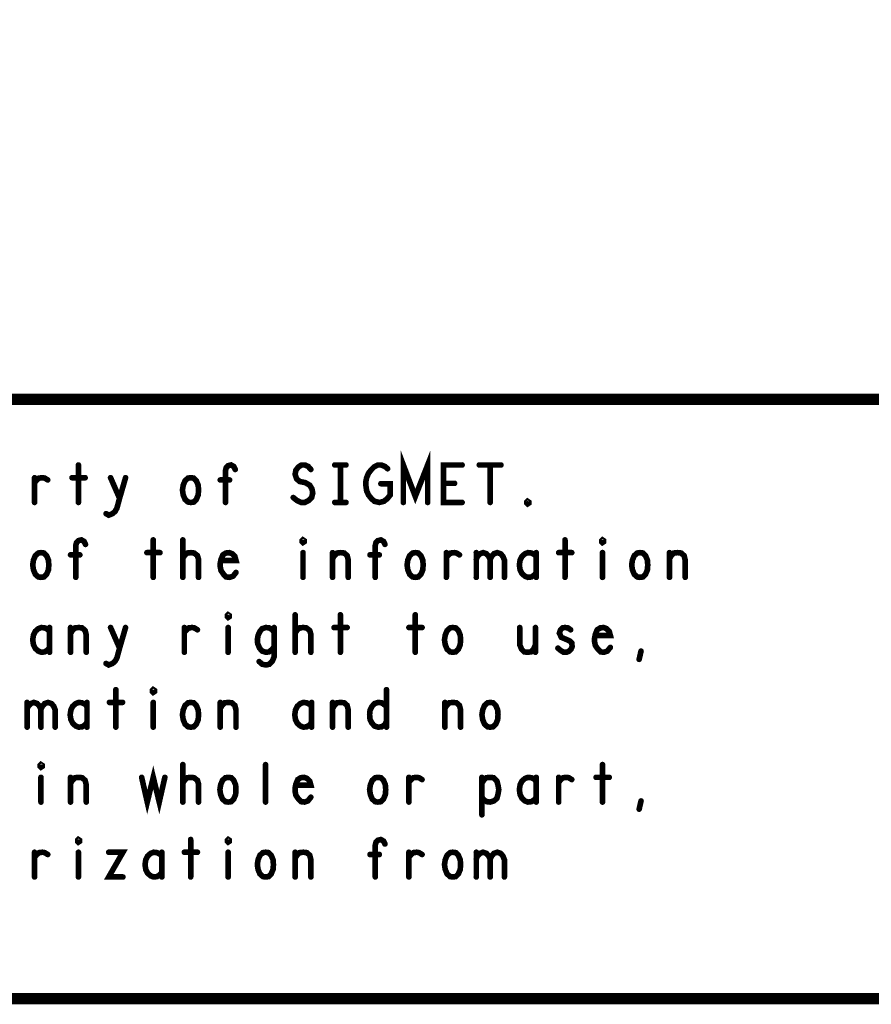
# Model space of a CAD drawing. Extents: x 28 to 61, y 24.9 to 46.
# Tile 32 of 59: x 52.4 to 54.6, y 24.9 to 27.6. Entities that reach past the tile are written whole.
import ezdxf

# ---------------------------------------------------------------- set-up
doc = ezdxf.new("R2010")
doc.units = 0
doc.layers.add('1', color=2, linetype='CONTINUOUS')

msp = doc.modelspace()

# ---------------------------------------------------------------- linework, layer by layer
at = {"layer": '1'}
for points, const_width in [([(27.97, 24.965), (60.97, 24.965), (60.97, 45.965), (27.97, 45.965), (27.97, 24.965)], 0.03), ([(54.77, 26.565), (48.77, 26.565), (48.77, 24.965)], 0.03), ([(53.375, 26.29), (53.375, 26.39), (53.407, 26.306), (53.44, 26.39), (53.44, 26.29)], 0.015), ([(52.507, 26.39), (52.507, 26.29)], 0.015), ([(52.9, 26.29), (52.9, 26.375), (52.902, 26.383), (52.907, 26.388), (52.915, 26.39), (52.922, 26.386), (52.926, 26.378)], 0.015), ([(53.081, 26.303), (53.091, 26.295), (53.102, 26.29), (53.112, 26.29), (53.122, 26.295), (53.13, 26.303), (53.133, 26.315), (53.131, 26.326), (53.125, 26.336), (53.113, 26.343), (53.098, 26.346), (53.09, 26.353), (53.086, 26.365), (53.088, 26.376), (53.095, 26.385), (53.103, 26.39), (53.112, 26.39), (53.121, 26.386), (53.128, 26.378)], 0.015), ([(53.192, 26.39), (53.222, 26.39)], 0.015), ([(53.207, 26.39), (53.207, 26.29)], 0.015), ([(53.315, 26.34), (53.34, 26.34), (53.34, 26.31), (53.332, 26.3), (53.323, 26.293), (53.311, 26.29), (53.298, 26.293), (53.29, 26.3), (53.282, 26.31), (53.277, 26.321), (53.275, 26.335), (53.275, 26.346), (53.277, 26.356), (53.282, 26.368), (53.29, 26.378), (53.297, 26.385), (53.307, 26.39), (53.316, 26.39), (53.326, 26.386), (53.333, 26.38)], 0.015), ([(53.532, 26.29), (53.482, 26.29), (53.482, 26.39), (53.532, 26.39)], 0.015), ([(53.578, 26.39), (53.636, 26.39)], 0.015), ([(53.607, 26.39), (53.607, 26.29)], 0.015), ([(52.39, 26.343), (52.396, 26.35), (52.402, 26.355), (52.411, 26.356), (52.417, 26.355), (52.425, 26.35)], 0.015), ([(52.39, 26.29), (52.39, 26.356)], 0.015), ([(52.49, 26.356), (52.525, 26.356)], 0.015), ([(52.581, 26.26), (52.588, 26.256), (52.598, 26.26), (52.605, 26.266), (52.61, 26.275), (52.617, 26.301), (52.633, 26.356)], 0.015), ([(52.593, 26.356), (52.617, 26.301)], 0.015), ([(52.807, 26.29), (52.8, 26.291), (52.792, 26.298), (52.787, 26.31), (52.785, 26.323), (52.787, 26.336), (52.792, 26.348), (52.8, 26.355), (52.807, 26.356), (52.815, 26.355), (52.822, 26.348), (52.827, 26.336), (52.828, 26.323), (52.827, 26.31), (52.822, 26.298), (52.815, 26.291), (52.807, 26.29)], 0.015), ([(52.911, 26.35), (52.886, 26.35)], 0.015), ([(53.512, 26.341), (53.482, 26.341)], 0.015), ([(53.192, 26.29), (53.222, 26.29)], 0.015), ([(53.707, 26.286), (53.705, 26.288), (53.705, 26.291), (53.707, 26.293), (53.71, 26.291), (53.71, 26.288), (53.707, 26.286)], 0.015), ([(52.5, 26.09), (52.5, 26.175), (52.502, 26.183), (52.507, 26.188), (52.515, 26.19), (52.522, 26.186), (52.526, 26.178)], 0.015), ([(52.707, 26.19), (52.707, 26.09)], 0.015), ([(52.786, 26.09), (52.786, 26.19)], 0.015), ([(53.107, 26.183), (53.105, 26.185), (53.105, 26.188), (53.107, 26.19), (53.11, 26.188), (53.11, 26.185), (53.107, 26.183)], 0.015), ([(53.3, 26.09), (53.3, 26.175), (53.302, 26.183), (53.307, 26.188), (53.315, 26.19), (53.322, 26.186), (53.326, 26.178)], 0.015), ([(53.807, 26.19), (53.807, 26.09)], 0.015), ([(53.907, 26.183), (53.905, 26.185), (53.905, 26.188), (53.907, 26.19), (53.91, 26.188), (53.91, 26.185), (53.907, 26.183)], 0.015), ([(52.407, 26.09), (52.4, 26.091), (52.392, 26.098), (52.387, 26.11), (52.385, 26.123), (52.387, 26.136), (52.392, 26.148), (52.4, 26.155), (52.407, 26.156), (52.415, 26.155), (52.422, 26.148), (52.427, 26.136), (52.428, 26.123), (52.427, 26.11), (52.422, 26.098), (52.415, 26.091), (52.407, 26.09)], 0.015), ([(52.69, 26.156), (52.725, 26.156)], 0.015), ([(52.786, 26.141), (52.792, 26.15), (52.798, 26.155), (52.808, 26.156), (52.816, 26.155), (52.825, 26.148), (52.828, 26.138), (52.828, 26.09)], 0.015), ([(52.888, 26.135), (52.928, 26.135), (52.925, 26.146), (52.918, 26.153), (52.91, 26.156), (52.901, 26.155), (52.893, 26.15), (52.888, 26.138), (52.886, 26.128), (52.886, 26.118), (52.888, 26.108), (52.895, 26.098), (52.902, 26.091), (52.911, 26.09), (52.92, 26.093), (52.928, 26.103)], 0.015), ([(53.107, 26.156), (53.107, 26.09)], 0.015), ([(53.186, 26.09), (53.186, 26.156)], 0.015), ([(53.186, 26.14), (53.191, 26.148), (53.198, 26.155), (53.208, 26.156), (53.217, 26.155), (53.225, 26.148), (53.228, 26.136), (53.228, 26.09)], 0.015), ([(53.407, 26.09), (53.4, 26.091), (53.392, 26.098), (53.387, 26.11), (53.385, 26.123), (53.387, 26.136), (53.392, 26.148), (53.4, 26.155), (53.407, 26.156), (53.415, 26.155), (53.422, 26.148), (53.427, 26.136), (53.428, 26.123), (53.427, 26.11), (53.422, 26.098), (53.415, 26.091), (53.407, 26.09)], 0.015), ([(53.49, 26.143), (53.496, 26.15), (53.502, 26.155), (53.511, 26.156), (53.517, 26.155), (53.525, 26.15)], 0.015), ([(53.49, 26.09), (53.49, 26.156)], 0.015), ([(53.57, 26.138), (53.573, 26.146), (53.58, 26.153), (53.588, 26.156), (53.597, 26.153), (53.603, 26.146), (53.607, 26.138), (53.607, 26.09)], 0.015), ([(53.57, 26.09), (53.57, 26.156)], 0.015), ([(53.607, 26.138), (53.611, 26.146), (53.617, 26.153), (53.626, 26.156), (53.635, 26.153), (53.641, 26.146), (53.645, 26.136), (53.645, 26.09)], 0.015), ([(53.73, 26.145), (53.725, 26.151), (53.717, 26.155), (53.708, 26.156), (53.7, 26.153), (53.692, 26.146), (53.687, 26.136), (53.685, 26.123), (53.687, 26.11), (53.692, 26.1), (53.7, 26.093), (53.708, 26.09), (53.717, 26.091), (53.725, 26.096), (53.73, 26.103)], 0.015), ([(53.73, 26.09), (53.73, 26.156)], 0.015), ([(53.79, 26.156), (53.825, 26.156)], 0.015), ([(53.907, 26.156), (53.907, 26.09)], 0.015), ([(54.007, 26.09), (54, 26.091), (53.992, 26.098), (53.987, 26.11), (53.985, 26.123), (53.987, 26.136), (53.992, 26.148), (54, 26.155), (54.007, 26.156), (54.015, 26.155), (54.022, 26.148), (54.027, 26.136), (54.028, 26.123), (54.027, 26.11), (54.022, 26.098), (54.015, 26.091), (54.007, 26.09)], 0.015), ([(54.086, 26.09), (54.086, 26.156)], 0.015), ([(54.086, 26.14), (54.091, 26.148), (54.098, 26.155), (54.108, 26.156), (54.117, 26.155), (54.125, 26.148), (54.128, 26.136), (54.128, 26.09)], 0.015), ([(52.511, 26.15), (52.486, 26.15)], 0.015), ([(53.311, 26.15), (53.286, 26.15)], 0.015), ([(52.907, 25.983), (52.905, 25.985), (52.905, 25.988), (52.907, 25.99), (52.91, 25.988), (52.91, 25.985), (52.907, 25.983)], 0.015), ([(53.086, 25.89), (53.086, 25.99)], 0.015), ([(53.207, 25.99), (53.207, 25.89)], 0.015), ([(53.407, 25.99), (53.407, 25.89)], 0.015), ([(52.43, 25.945), (52.425, 25.951), (52.417, 25.955), (52.408, 25.956), (52.4, 25.953), (52.392, 25.946), (52.387, 25.936), (52.385, 25.923), (52.387, 25.91), (52.392, 25.9), (52.4, 25.893), (52.408, 25.89), (52.417, 25.891), (52.425, 25.896), (52.43, 25.903)], 0.015), ([(52.43, 25.89), (52.43, 25.956)], 0.015), ([(52.486, 25.89), (52.486, 25.956)], 0.015), ([(52.486, 25.94), (52.491, 25.948), (52.498, 25.955), (52.508, 25.956), (52.517, 25.955), (52.525, 25.948), (52.528, 25.936), (52.528, 25.89)], 0.015), ([(52.581, 25.86), (52.588, 25.856), (52.598, 25.86), (52.605, 25.866), (52.61, 25.875), (52.617, 25.901), (52.633, 25.956)], 0.015), ([(52.593, 25.956), (52.617, 25.901)], 0.015), ([(52.79, 25.943), (52.796, 25.95), (52.802, 25.955), (52.811, 25.956), (52.817, 25.955), (52.825, 25.95)], 0.015), ([(52.79, 25.89), (52.79, 25.956)], 0.015), ([(52.907, 25.956), (52.907, 25.89)], 0.015), ([(53.03, 25.943), (53.025, 25.95), (53.017, 25.955), (53.008, 25.956), (52.998, 25.953), (52.992, 25.946), (52.987, 25.935), (52.985, 25.923), (52.986, 25.913), (52.991, 25.901), (52.998, 25.893), (53.008, 25.89), (53.016, 25.891), (53.025, 25.898), (53.03, 25.905)], 0.015), ([(52.99, 25.865), (52.998, 25.858), (53.008, 25.856), (53.017, 25.858), (53.025, 25.866), (53.03, 25.878), (53.03, 25.956)], 0.015), ([(53.086, 25.941), (53.092, 25.95), (53.098, 25.955), (53.108, 25.956), (53.116, 25.955), (53.125, 25.948), (53.128, 25.938), (53.128, 25.89)], 0.015), ([(53.19, 25.956), (53.225, 25.956)], 0.015), ([(53.39, 25.956), (53.425, 25.956)], 0.015), ([(53.507, 25.89), (53.5, 25.891), (53.492, 25.898), (53.487, 25.91), (53.485, 25.923), (53.487, 25.936), (53.492, 25.948), (53.5, 25.955), (53.507, 25.956), (53.515, 25.955), (53.522, 25.948), (53.527, 25.936), (53.528, 25.923), (53.527, 25.91), (53.522, 25.898), (53.515, 25.891), (53.507, 25.89)], 0.015), ([(53.686, 25.956), (53.686, 25.91), (53.691, 25.898), (53.698, 25.891), (53.707, 25.89), (53.716, 25.891), (53.723, 25.898), (53.728, 25.91)], 0.015), ([(53.728, 25.89), (53.728, 25.956)], 0.015), ([(53.788, 25.901), (53.795, 25.895), (53.803, 25.89), (53.811, 25.89), (53.818, 25.893), (53.823, 25.898), (53.826, 25.905), (53.825, 25.915), (53.82, 25.92), (53.797, 25.93), (53.792, 25.941), (53.795, 25.95), (53.8, 25.955), (53.807, 25.956), (53.815, 25.955), (53.822, 25.95)], 0.015), ([(53.888, 25.935), (53.928, 25.935), (53.925, 25.946), (53.918, 25.953), (53.91, 25.956), (53.901, 25.955), (53.893, 25.95), (53.888, 25.938), (53.886, 25.928), (53.886, 25.918), (53.888, 25.908), (53.895, 25.898), (53.902, 25.891), (53.911, 25.89), (53.92, 25.893), (53.928, 25.903)], 0.015), ([(54.005, 25.871), (54.01, 25.893)], 0.015), ([(52.607, 25.79), (52.607, 25.69)], 0.015), ([(52.707, 25.783), (52.705, 25.785), (52.705, 25.788), (52.707, 25.79), (52.71, 25.788), (52.71, 25.785), (52.707, 25.783)], 0.015), ([(53.33, 25.79), (53.33, 25.69)], 0.015), ([(52.37, 25.738), (52.373, 25.746), (52.38, 25.753), (52.388, 25.756), (52.397, 25.753), (52.403, 25.746), (52.407, 25.738), (52.407, 25.69)], 0.015), ([(52.407, 25.738), (52.411, 25.746), (52.417, 25.753), (52.426, 25.756), (52.435, 25.753), (52.441, 25.746), (52.445, 25.736), (52.445, 25.69)], 0.015), ([(52.37, 25.69), (52.37, 25.756)], 0.015), ([(52.53, 25.745), (52.525, 25.751), (52.517, 25.755), (52.508, 25.756), (52.5, 25.753), (52.492, 25.746), (52.487, 25.736), (52.485, 25.723), (52.487, 25.71), (52.492, 25.7), (52.5, 25.693), (52.508, 25.69), (52.517, 25.691), (52.525, 25.696), (52.53, 25.703)], 0.015), ([(52.53, 25.69), (52.53, 25.756)], 0.015), ([(52.59, 25.756), (52.625, 25.756)], 0.015), ([(52.707, 25.756), (52.707, 25.69)], 0.015), ([(52.807, 25.69), (52.8, 25.691), (52.792, 25.698), (52.787, 25.71), (52.785, 25.723), (52.787, 25.736), (52.792, 25.748), (52.8, 25.755), (52.807, 25.756), (52.815, 25.755), (52.822, 25.748), (52.827, 25.736), (52.828, 25.723), (52.827, 25.71), (52.822, 25.698), (52.815, 25.691), (52.807, 25.69)], 0.015), ([(52.886, 25.69), (52.886, 25.756)], 0.015), ([(52.886, 25.74), (52.891, 25.748), (52.898, 25.755), (52.908, 25.756), (52.917, 25.755), (52.925, 25.748), (52.928, 25.736), (52.928, 25.69)], 0.015), ([(53.13, 25.745), (53.125, 25.751), (53.117, 25.755), (53.108, 25.756), (53.1, 25.753), (53.092, 25.746), (53.087, 25.736), (53.085, 25.723), (53.087, 25.71), (53.092, 25.7), (53.1, 25.693), (53.108, 25.69), (53.117, 25.691), (53.125, 25.696), (53.13, 25.703)], 0.015), ([(53.13, 25.69), (53.13, 25.756)], 0.015), ([(53.186, 25.69), (53.186, 25.756)], 0.015), ([(53.186, 25.74), (53.191, 25.748), (53.198, 25.755), (53.208, 25.756), (53.217, 25.755), (53.225, 25.748), (53.228, 25.736), (53.228, 25.69)], 0.015), ([(53.33, 25.705), (53.325, 25.696), (53.317, 25.691), (53.308, 25.69), (53.298, 25.693), (53.291, 25.701), (53.286, 25.711), (53.285, 25.723), (53.286, 25.735), (53.291, 25.745), (53.298, 25.753), (53.308, 25.756), (53.317, 25.755), (53.323, 25.751), (53.33, 25.745)], 0.015), ([(53.486, 25.69), (53.486, 25.756)], 0.015), ([(53.486, 25.74), (53.491, 25.748), (53.498, 25.755), (53.508, 25.756), (53.517, 25.755), (53.525, 25.748), (53.528, 25.736), (53.528, 25.69)], 0.015), ([(53.607, 25.69), (53.6, 25.691), (53.592, 25.698), (53.587, 25.71), (53.585, 25.723), (53.587, 25.736), (53.592, 25.748), (53.6, 25.755), (53.607, 25.756), (53.615, 25.755), (53.622, 25.748), (53.627, 25.736), (53.628, 25.723), (53.627, 25.71), (53.622, 25.698), (53.615, 25.691), (53.607, 25.69)], 0.015), ([(52.407, 25.583), (52.405, 25.585), (52.405, 25.588), (52.407, 25.59), (52.41, 25.588), (52.41, 25.585), (52.407, 25.583)], 0.015), ([(52.676, 25.556), (52.691, 25.49), (52.707, 25.556), (52.723, 25.49), (52.738, 25.556)], 0.015), ([(52.786, 25.49), (52.786, 25.59)], 0.015), ([(53.007, 25.49), (53.007, 25.59)], 0.015), ([(53.907, 25.59), (53.907, 25.49)], 0.015), ([(52.407, 25.556), (52.407, 25.49)], 0.015), ([(52.486, 25.49), (52.486, 25.556)], 0.015), ([(52.486, 25.54), (52.491, 25.548), (52.498, 25.555), (52.508, 25.556), (52.517, 25.555), (52.525, 25.548), (52.528, 25.536), (52.528, 25.49)], 0.015), ([(52.786, 25.541), (52.792, 25.55), (52.798, 25.555), (52.808, 25.556), (52.816, 25.555), (52.825, 25.548), (52.828, 25.538), (52.828, 25.49)], 0.015), ([(52.907, 25.49), (52.9, 25.491), (52.892, 25.498), (52.887, 25.51), (52.885, 25.523), (52.887, 25.536), (52.892, 25.548), (52.9, 25.555), (52.907, 25.556), (52.915, 25.555), (52.922, 25.548), (52.927, 25.536), (52.928, 25.523), (52.927, 25.51), (52.922, 25.498), (52.915, 25.491), (52.907, 25.49)], 0.015), ([(53.088, 25.535), (53.128, 25.535), (53.125, 25.546), (53.118, 25.553), (53.11, 25.556), (53.101, 25.555), (53.093, 25.55), (53.088, 25.538), (53.086, 25.528), (53.086, 25.518), (53.088, 25.508), (53.095, 25.498), (53.102, 25.491), (53.111, 25.49), (53.12, 25.493), (53.128, 25.503)], 0.015), ([(53.307, 25.49), (53.3, 25.491), (53.292, 25.498), (53.287, 25.51), (53.285, 25.523), (53.287, 25.536), (53.292, 25.548), (53.3, 25.555), (53.307, 25.556), (53.315, 25.555), (53.322, 25.548), (53.327, 25.536), (53.328, 25.523), (53.327, 25.51), (53.322, 25.498), (53.315, 25.491), (53.307, 25.49)], 0.015), ([(53.39, 25.543), (53.396, 25.55), (53.402, 25.555), (53.411, 25.556), (53.417, 25.555), (53.425, 25.55)], 0.015), ([(53.39, 25.49), (53.39, 25.556)], 0.015), ([(53.585, 25.456), (53.585, 25.556)], 0.015), ([(53.585, 25.541), (53.591, 25.55), (53.597, 25.555), (53.607, 25.556), (53.616, 25.555), (53.625, 25.546), (53.628, 25.535), (53.63, 25.523), (53.628, 25.511), (53.625, 25.5), (53.617, 25.493), (53.607, 25.49), (53.598, 25.491), (53.59, 25.496), (53.585, 25.503)], 0.015), ([(53.73, 25.545), (53.725, 25.551), (53.717, 25.555), (53.708, 25.556), (53.7, 25.553), (53.692, 25.546), (53.687, 25.536), (53.685, 25.523), (53.687, 25.51), (53.692, 25.5), (53.7, 25.493), (53.708, 25.49), (53.717, 25.491), (53.725, 25.496), (53.73, 25.503)], 0.015), ([(53.73, 25.49), (53.73, 25.556)], 0.015), ([(53.79, 25.543), (53.796, 25.55), (53.802, 25.555), (53.811, 25.556), (53.817, 25.555), (53.825, 25.55)], 0.015), ([(53.79, 25.49), (53.79, 25.556)], 0.015), ([(53.89, 25.556), (53.925, 25.556)], 0.015), ([(54.005, 25.471), (54.01, 25.493)], 0.015), ([(52.507, 25.383), (52.505, 25.385), (52.505, 25.388), (52.507, 25.39), (52.51, 25.388), (52.51, 25.385), (52.507, 25.383)], 0.015), ([(52.807, 25.39), (52.807, 25.29)], 0.015), ([(52.907, 25.383), (52.905, 25.385), (52.905, 25.388), (52.907, 25.39), (52.91, 25.388), (52.91, 25.385), (52.907, 25.383)], 0.015), ([(53.3, 25.29), (53.3, 25.375), (53.302, 25.383), (53.307, 25.388), (53.315, 25.39), (53.322, 25.386), (53.326, 25.378)], 0.015), ([(52.39, 25.343), (52.396, 25.35), (52.402, 25.355), (52.411, 25.356), (52.417, 25.355), (52.425, 25.35)], 0.015), ([(52.39, 25.29), (52.39, 25.356)], 0.015), ([(52.507, 25.356), (52.507, 25.29)], 0.015), ([(52.588, 25.356), (52.626, 25.356), (52.588, 25.29), (52.626, 25.29)], 0.015), ([(52.73, 25.345), (52.725, 25.351), (52.717, 25.355), (52.708, 25.356), (52.7, 25.353), (52.692, 25.346), (52.687, 25.336), (52.685, 25.323), (52.687, 25.31), (52.692, 25.3), (52.7, 25.293), (52.708, 25.29), (52.717, 25.291), (52.725, 25.296), (52.73, 25.303)], 0.015), ([(52.73, 25.29), (52.73, 25.356)], 0.015), ([(52.79, 25.356), (52.825, 25.356)], 0.015), ([(52.907, 25.356), (52.907, 25.29)], 0.015), ([(53.007, 25.29), (53, 25.291), (52.992, 25.298), (52.987, 25.31), (52.985, 25.323), (52.987, 25.336), (52.992, 25.348), (53, 25.355), (53.007, 25.356), (53.015, 25.355), (53.022, 25.348), (53.027, 25.336), (53.028, 25.323), (53.027, 25.31), (53.022, 25.298), (53.015, 25.291), (53.007, 25.29)], 0.015), ([(53.086, 25.29), (53.086, 25.356)], 0.015), ([(53.086, 25.34), (53.091, 25.348), (53.098, 25.355), (53.108, 25.356), (53.117, 25.355), (53.125, 25.348), (53.128, 25.336), (53.128, 25.29)], 0.015), ([(53.311, 25.35), (53.286, 25.35)], 0.015), ([(53.39, 25.343), (53.396, 25.35), (53.402, 25.355), (53.411, 25.356), (53.417, 25.355), (53.425, 25.35)], 0.015), ([(53.39, 25.29), (53.39, 25.356)], 0.015), ([(53.507, 25.29), (53.5, 25.291), (53.492, 25.298), (53.487, 25.31), (53.485, 25.323), (53.487, 25.336), (53.492, 25.348), (53.5, 25.355), (53.507, 25.356), (53.515, 25.355), (53.522, 25.348), (53.527, 25.336), (53.528, 25.323), (53.527, 25.31), (53.522, 25.298), (53.515, 25.291), (53.507, 25.29)], 0.015), ([(53.57, 25.338), (53.573, 25.346), (53.58, 25.353), (53.588, 25.356), (53.597, 25.353), (53.603, 25.346), (53.607, 25.338), (53.607, 25.29)], 0.015), ([(53.57, 25.29), (53.57, 25.356)], 0.015), ([(53.607, 25.338), (53.611, 25.346), (53.617, 25.353), (53.626, 25.356), (53.635, 25.353), (53.641, 25.346), (53.645, 25.336), (53.645, 25.29)], 0.015)]:
    msp.add_lwpolyline(points, dxfattribs=dict(at, const_width=const_width))
at = {"layer": '1', "const_width": 0.0075}
for points in [[(52.5108, 26.39, 1), (52.5033, 26.39, 1)], [(53.1957, 26.39, 1), (53.1882, 26.39, 1)], [(53.2107, 26.39, 1), (53.2032, 26.39, 1)], [(53.2257, 26.39, 1), (53.2182, 26.39, 1)], [(53.5358, 26.39, 1), (53.5282, 26.39, 1)], [(53.5817, 26.39, 1), (53.5742, 26.39, 1)], [(53.6108, 26.39, 1), (53.6033, 26.39, 1)], [(53.6397, 26.39, 1), (53.6322, 26.39, 1)], [(52.9297, 26.378, 1), (52.9222, 26.378, 1)], [(53.1317, 26.378, 1), (53.1243, 26.378, 1)], [(53.3368, 26.38, 1), (53.3293, 26.38, 1)], [(52.3937, 26.356, 1), (52.3862, 26.356, 1)], [(52.3937, 26.343, 1), (52.3862, 26.343, 1)], [(52.4288, 26.35, 1), (52.4213, 26.35, 1)], [(52.4937, 26.356, 1), (52.4862, 26.356, 1)], [(52.5288, 26.356, 1), (52.5213, 26.356, 1)], [(52.5968, 26.356, 1), (52.5892, 26.356, 1)], [(52.6367, 26.356, 1), (52.6292, 26.356, 1)], [(52.8897, 26.35, 1), (52.8822, 26.35, 1)], [(52.9147, 26.35, 1), (52.9072, 26.35, 1)], [(53.3188, 26.34, 1), (53.3113, 26.34, 1)], [(53.4858, 26.341, 1), (53.4783, 26.341, 1)], [(53.5157, 26.341, 1), (53.5082, 26.341, 1)], [(52.3937, 26.29, 1), (52.3862, 26.29, 1)], [(52.5108, 26.29, 1), (52.5033, 26.29, 1)], [(52.6208, 26.301, 1), (52.6133, 26.301, 1)], [(52.8107, 26.29, 1), (52.8032, 26.29, 1)], [(52.8107, 26.29, 1), (52.8032, 26.29, 1)], [(52.9038, 26.29, 1), (52.8963, 26.29, 1)], [(53.0847, 26.303, 1), (53.0772, 26.303, 1)], [(53.1957, 26.29, 1), (53.1882, 26.29, 1)], [(53.2107, 26.29, 1), (53.2032, 26.29, 1)], [(53.2257, 26.29, 1), (53.2182, 26.29, 1)], [(53.3787, 26.29, 1), (53.3713, 26.29, 1)], [(53.4438, 26.29, 1), (53.4363, 26.29, 1)], [(53.5358, 26.29, 1), (53.5282, 26.29, 1)], [(53.6108, 26.29, 1), (53.6033, 26.29, 1)], [(53.7107, 26.286, 1), (53.7032, 26.286, 1)], [(53.7107, 26.286, 1), (53.7032, 26.286, 1)], [(52.5847, 26.26, 1), (52.5772, 26.26, 1)], [(52.5297, 26.178, 1), (52.5222, 26.178, 1)], [(52.7107, 26.19, 1), (52.7032, 26.19, 1)], [(52.7897, 26.19, 1), (52.7822, 26.19, 1)], [(53.1108, 26.183, 1), (53.1033, 26.183, 1)], [(53.1108, 26.183, 1), (53.1033, 26.183, 1)], [(53.3297, 26.178, 1), (53.3222, 26.178, 1)], [(53.8107, 26.19, 1), (53.8032, 26.19, 1)], [(53.9108, 26.183, 1), (53.9032, 26.183, 1)], [(53.9108, 26.183, 1), (53.9032, 26.183, 1)], [(52.6938, 26.156, 1), (52.6863, 26.156, 1)], [(52.7287, 26.156, 1), (52.7212, 26.156, 1)], [(53.1108, 26.156, 1), (53.1033, 26.156, 1)], [(53.1897, 26.156, 1), (53.1823, 26.156, 1)], [(53.4937, 26.156, 1), (53.4862, 26.156, 1)], [(53.5737, 26.156, 1), (53.5662, 26.156, 1)], [(53.7338, 26.156, 1), (53.7263, 26.156, 1)], [(53.7938, 26.156, 1), (53.7863, 26.156, 1)], [(53.8287, 26.156, 1), (53.8212, 26.156, 1)], [(53.9108, 26.156, 1), (53.9032, 26.156, 1)], [(54.0898, 26.156, 1), (54.0823, 26.156, 1)], [(52.4898, 26.15, 1), (52.4823, 26.15, 1)], [(52.5147, 26.15, 1), (52.5072, 26.15, 1)], [(52.7897, 26.141, 1), (52.7822, 26.141, 1)], [(52.8918, 26.135, 1), (52.8843, 26.135, 1)], [(53.1897, 26.14, 1), (53.1823, 26.14, 1)], [(53.2897, 26.15, 1), (53.2822, 26.15, 1)], [(53.3147, 26.15, 1), (53.3073, 26.15, 1)], [(53.4937, 26.143, 1), (53.4862, 26.143, 1)], [(53.5288, 26.15, 1), (53.5213, 26.15, 1)], [(53.5737, 26.138, 1), (53.5662, 26.138, 1)], [(53.6108, 26.138, 1), (53.6033, 26.138, 1)], [(53.7338, 26.145, 1), (53.7263, 26.145, 1)], [(54.0898, 26.14, 1), (54.0823, 26.14, 1)], [(52.9318, 26.103, 1), (52.9243, 26.103, 1)], [(53.7338, 26.103, 1), (53.7263, 26.103, 1)], [(52.4108, 26.09, 1), (52.4032, 26.09, 1)], [(52.4108, 26.09, 1), (52.4032, 26.09, 1)], [(52.5037, 26.09, 1), (52.4963, 26.09, 1)], [(52.7107, 26.09, 1), (52.7032, 26.09, 1)], [(52.7897, 26.09, 1), (52.7822, 26.09, 1)], [(52.8317, 26.09, 1), (52.8242, 26.09, 1)], [(53.1108, 26.09, 1), (53.1033, 26.09, 1)], [(53.1897, 26.09, 1), (53.1823, 26.09, 1)], [(53.2317, 26.09, 1), (53.2242, 26.09, 1)], [(53.3038, 26.09, 1), (53.2963, 26.09, 1)], [(53.4108, 26.09, 1), (53.4032, 26.09, 1)], [(53.4108, 26.09, 1), (53.4032, 26.09, 1)], [(53.4937, 26.09, 1), (53.4862, 26.09, 1)], [(53.5737, 26.09, 1), (53.5662, 26.09, 1)], [(53.6108, 26.09, 1), (53.6033, 26.09, 1)], [(53.6487, 26.09, 1), (53.6412, 26.09, 1)], [(53.7338, 26.09, 1), (53.7263, 26.09, 1)], [(53.8107, 26.09, 1), (53.8032, 26.09, 1)], [(53.9108, 26.09, 1), (53.9032, 26.09, 1)], [(54.0108, 26.09, 1), (54.0033, 26.09, 1)], [(54.0108, 26.09, 1), (54.0033, 26.09, 1)], [(54.0898, 26.09, 1), (54.0823, 26.09, 1)], [(54.1317, 26.09, 1), (54.1243, 26.09, 1)], [(52.9108, 25.983, 1), (52.9032, 25.983, 1)], [(52.9108, 25.983, 1), (52.9032, 25.983, 1)], [(53.0898, 25.99, 1), (53.0823, 25.99, 1)], [(53.2107, 25.99, 1), (53.2032, 25.99, 1)], [(53.4108, 25.99, 1), (53.4032, 25.99, 1)], [(52.4338, 25.956, 1), (52.4263, 25.956, 1)], [(52.4338, 25.945, 1), (52.4263, 25.945, 1)], [(52.4898, 25.956, 1), (52.4823, 25.956, 1)], [(52.5968, 25.956, 1), (52.5892, 25.956, 1)], [(52.6367, 25.956, 1), (52.6292, 25.956, 1)], [(52.7938, 25.956, 1), (52.7863, 25.956, 1)], [(52.7938, 25.943, 1), (52.7863, 25.943, 1)], [(52.8287, 25.95, 1), (52.8212, 25.95, 1)], [(52.9108, 25.956, 1), (52.9032, 25.956, 1)], [(53.0337, 25.956, 1), (53.0262, 25.956, 1)], [(53.0337, 25.943, 1), (53.0262, 25.943, 1)], [(53.0898, 25.941, 1), (53.0823, 25.941, 1)], [(53.1938, 25.956, 1), (53.1863, 25.956, 1)], [(53.2287, 25.956, 1), (53.2212, 25.956, 1)], [(53.3937, 25.956, 1), (53.3862, 25.956, 1)], [(53.4288, 25.956, 1), (53.4213, 25.956, 1)], [(53.6897, 25.956, 1), (53.6823, 25.956, 1)], [(53.7317, 25.956, 1), (53.7242, 25.956, 1)], [(53.8257, 25.95, 1), (53.8182, 25.95, 1)], [(52.4898, 25.94, 1), (52.4823, 25.94, 1)], [(53.8918, 25.935, 1), (53.8843, 25.935, 1)], [(52.4338, 25.903, 1), (52.4263, 25.903, 1)], [(52.4338, 25.89, 1), (52.4263, 25.89, 1)], [(52.4898, 25.89, 1), (52.4823, 25.89, 1)], [(52.5318, 25.89, 1), (52.5243, 25.89, 1)], [(52.6208, 25.901, 1), (52.6133, 25.901, 1)], [(52.7938, 25.89, 1), (52.7863, 25.89, 1)], [(52.9108, 25.89, 1), (52.9032, 25.89, 1)], [(53.0337, 25.905, 1), (53.0262, 25.905, 1)], [(53.0898, 25.89, 1), (53.0823, 25.89, 1)], [(53.1317, 25.89, 1), (53.1243, 25.89, 1)], [(53.2107, 25.89, 1), (53.2032, 25.89, 1)], [(53.4108, 25.89, 1), (53.4032, 25.89, 1)], [(53.5108, 25.89, 1), (53.5033, 25.89, 1)], [(53.5108, 25.89, 1), (53.5033, 25.89, 1)], [(53.7317, 25.91, 1), (53.7242, 25.91, 1)], [(53.7317, 25.89, 1), (53.7242, 25.89, 1)], [(53.7918, 25.901, 1), (53.7843, 25.901, 1)], [(53.9318, 25.903, 1), (53.9243, 25.903, 1)], [(54.0138, 25.893, 1), (54.0063, 25.893, 1)], [(52.9937, 25.865, 1), (52.9862, 25.865, 1)], [(54.0087, 25.871, 1), (54.0012, 25.871, 1)], [(52.5847, 25.86, 1), (52.5772, 25.86, 1)], [(52.6108, 25.79, 1), (52.6033, 25.79, 1)], [(52.7107, 25.783, 1), (52.7032, 25.783, 1)], [(52.7107, 25.783, 1), (52.7032, 25.783, 1)], [(53.3338, 25.79, 1), (53.3263, 25.79, 1)], [(52.3738, 25.756, 1), (52.3663, 25.756, 1)], [(52.3738, 25.738, 1), (52.3663, 25.738, 1)], [(52.4108, 25.738, 1), (52.4032, 25.738, 1)], [(52.5337, 25.756, 1), (52.5262, 25.756, 1)], [(52.5337, 25.745, 1), (52.5262, 25.745, 1)], [(52.5938, 25.756, 1), (52.5862, 25.756, 1)], [(52.6287, 25.756, 1), (52.6213, 25.756, 1)], [(52.7107, 25.756, 1), (52.7032, 25.756, 1)], [(52.8897, 25.756, 1), (52.8822, 25.756, 1)], [(52.8897, 25.74, 1), (52.8822, 25.74, 1)], [(53.1337, 25.756, 1), (53.1262, 25.756, 1)], [(53.1337, 25.745, 1), (53.1262, 25.745, 1)], [(53.1897, 25.756, 1), (53.1823, 25.756, 1)], [(53.1897, 25.74, 1), (53.1823, 25.74, 1)], [(53.3338, 25.745, 1), (53.3263, 25.745, 1)], [(53.4898, 25.756, 1), (53.4823, 25.756, 1)], [(53.4898, 25.74, 1), (53.4823, 25.74, 1)], [(53.3338, 25.705, 1), (53.3263, 25.705, 1)], [(52.3738, 25.69, 1), (52.3663, 25.69, 1)], [(52.4108, 25.69, 1), (52.4032, 25.69, 1)], [(52.4487, 25.69, 1), (52.4412, 25.69, 1)], [(52.5337, 25.703, 1), (52.5262, 25.703, 1)], [(52.5337, 25.69, 1), (52.5262, 25.69, 1)], [(52.6108, 25.69, 1), (52.6033, 25.69, 1)], [(52.7107, 25.69, 1), (52.7032, 25.69, 1)], [(52.8107, 25.69, 1), (52.8032, 25.69, 1)], [(52.8107, 25.69, 1), (52.8032, 25.69, 1)], [(52.8897, 25.69, 1), (52.8822, 25.69, 1)], [(52.9318, 25.69, 1), (52.9243, 25.69, 1)], [(53.1337, 25.703, 1), (53.1262, 25.703, 1)], [(53.1337, 25.69, 1), (53.1262, 25.69, 1)], [(53.1897, 25.69, 1), (53.1823, 25.69, 1)], [(53.2317, 25.69, 1), (53.2242, 25.69, 1)], [(53.3338, 25.69, 1), (53.3263, 25.69, 1)], [(53.4898, 25.69, 1), (53.4823, 25.69, 1)], [(53.5318, 25.69, 1), (53.5243, 25.69, 1)], [(53.6108, 25.69, 1), (53.6033, 25.69, 1)], [(53.6108, 25.69, 1), (53.6033, 25.69, 1)], [(52.4108, 25.583, 1), (52.4032, 25.583, 1)], [(52.4108, 25.583, 1), (52.4032, 25.583, 1)], [(52.7897, 25.59, 1), (52.7822, 25.59, 1)], [(53.0108, 25.59, 1), (53.0033, 25.59, 1)], [(53.9108, 25.59, 1), (53.9032, 25.59, 1)], [(52.4108, 25.556, 1), (52.4032, 25.556, 1)], [(52.4898, 25.556, 1), (52.4823, 25.556, 1)], [(52.6797, 25.556, 1), (52.6722, 25.556, 1)], [(52.7418, 25.556, 1), (52.7343, 25.556, 1)], [(53.3937, 25.556, 1), (53.3862, 25.556, 1)], [(53.4288, 25.55, 1), (53.4213, 25.55, 1)], [(53.5887, 25.556, 1), (53.5812, 25.556, 1)], [(53.7338, 25.556, 1), (53.7263, 25.556, 1)], [(53.7938, 25.556, 1), (53.7863, 25.556, 1)], [(53.8287, 25.55, 1), (53.8212, 25.55, 1)], [(53.8937, 25.556, 1), (53.8862, 25.556, 1)], [(53.9288, 25.556, 1), (53.9213, 25.556, 1)], [(52.4898, 25.54, 1), (52.4823, 25.54, 1)], [(52.7897, 25.541, 1), (52.7822, 25.541, 1)], [(53.0917, 25.535, 1), (53.0842, 25.535, 1)], [(53.3937, 25.543, 1), (53.3862, 25.543, 1)], [(53.5887, 25.541, 1), (53.5812, 25.541, 1)], [(53.7338, 25.545, 1), (53.7263, 25.545, 1)], [(53.7938, 25.543, 1), (53.7863, 25.543, 1)], [(53.1317, 25.503, 1), (53.1243, 25.503, 1)], [(53.5887, 25.503, 1), (53.5812, 25.503, 1)], [(53.7338, 25.503, 1), (53.7263, 25.503, 1)], [(52.4108, 25.49, 1), (52.4032, 25.49, 1)], [(52.4898, 25.49, 1), (52.4823, 25.49, 1)], [(52.5318, 25.49, 1), (52.5243, 25.49, 1)], [(52.7897, 25.49, 1), (52.7822, 25.49, 1)], [(52.8317, 25.49, 1), (52.8242, 25.49, 1)], [(52.9108, 25.49, 1), (52.9032, 25.49, 1)], [(52.9108, 25.49, 1), (52.9032, 25.49, 1)], [(53.0108, 25.49, 1), (53.0033, 25.49, 1)], [(53.3107, 25.49, 1), (53.3032, 25.49, 1)], [(53.3107, 25.49, 1), (53.3032, 25.49, 1)], [(53.3937, 25.49, 1), (53.3862, 25.49, 1)], [(53.7338, 25.49, 1), (53.7263, 25.49, 1)], [(53.7938, 25.49, 1), (53.7863, 25.49, 1)], [(53.9108, 25.49, 1), (53.9032, 25.49, 1)], [(54.0087, 25.471, 1), (54.0012, 25.471, 1)], [(54.0138, 25.493, 1), (54.0063, 25.493, 1)], [(53.5887, 25.456, 1), (53.5812, 25.456, 1)], [(52.8107, 25.39, 1), (52.8032, 25.39, 1)], [(52.5108, 25.383, 1), (52.5033, 25.383, 1)], [(52.5108, 25.383, 1), (52.5033, 25.383, 1)], [(52.9108, 25.383, 1), (52.9032, 25.383, 1)], [(52.9108, 25.383, 1), (52.9032, 25.383, 1)], [(53.3297, 25.378, 1), (53.3222, 25.378, 1)], [(52.3937, 25.356, 1), (52.3862, 25.356, 1)], [(52.3937, 25.343, 1), (52.3862, 25.343, 1)], [(52.4288, 25.35, 1), (52.4213, 25.35, 1)], [(52.5108, 25.356, 1), (52.5033, 25.356, 1)], [(52.5917, 25.356, 1), (52.5842, 25.356, 1)], [(52.7338, 25.356, 1), (52.7263, 25.356, 1)], [(52.7338, 25.345, 1), (52.7263, 25.345, 1)], [(52.7938, 25.356, 1), (52.7863, 25.356, 1)], [(52.8287, 25.356, 1), (52.8212, 25.356, 1)], [(52.9108, 25.356, 1), (52.9032, 25.356, 1)], [(53.0898, 25.356, 1), (53.0823, 25.356, 1)], [(53.0898, 25.34, 1), (53.0823, 25.34, 1)], [(53.2897, 25.35, 1), (53.2822, 25.35, 1)], [(53.3147, 25.35, 1), (53.3073, 25.35, 1)], [(53.3937, 25.356, 1), (53.3862, 25.356, 1)], [(53.3937, 25.343, 1), (53.3862, 25.343, 1)], [(53.4288, 25.35, 1), (53.4213, 25.35, 1)], [(53.5737, 25.356, 1), (53.5662, 25.356, 1)], [(53.5737, 25.338, 1), (53.5662, 25.338, 1)], [(53.6108, 25.338, 1), (53.6033, 25.338, 1)], [(52.3937, 25.29, 1), (52.3862, 25.29, 1)], [(52.5108, 25.29, 1), (52.5033, 25.29, 1)], [(52.6298, 25.29, 1), (52.6223, 25.29, 1)], [(52.7338, 25.303, 1), (52.7263, 25.303, 1)], [(52.7338, 25.29, 1), (52.7263, 25.29, 1)], [(52.8107, 25.29, 1), (52.8032, 25.29, 1)], [(52.9108, 25.29, 1), (52.9032, 25.29, 1)], [(53.0108, 25.29, 1), (53.0033, 25.29, 1)], [(53.0108, 25.29, 1), (53.0033, 25.29, 1)], [(53.0898, 25.29, 1), (53.0823, 25.29, 1)], [(53.1317, 25.29, 1), (53.1243, 25.29, 1)], [(53.3038, 25.29, 1), (53.2963, 25.29, 1)], [(53.3937, 25.29, 1), (53.3862, 25.29, 1)], [(53.5108, 25.29, 1), (53.5033, 25.29, 1)], [(53.5108, 25.29, 1), (53.5033, 25.29, 1)], [(53.5737, 25.29, 1), (53.5662, 25.29, 1)], [(53.6108, 25.29, 1), (53.6033, 25.29, 1)], [(53.6487, 25.29, 1), (53.6412, 25.29, 1)]]:
    msp.add_lwpolyline(points, format="xyb", close=True, dxfattribs=at)

doc.saveas('drawing.dxf')
